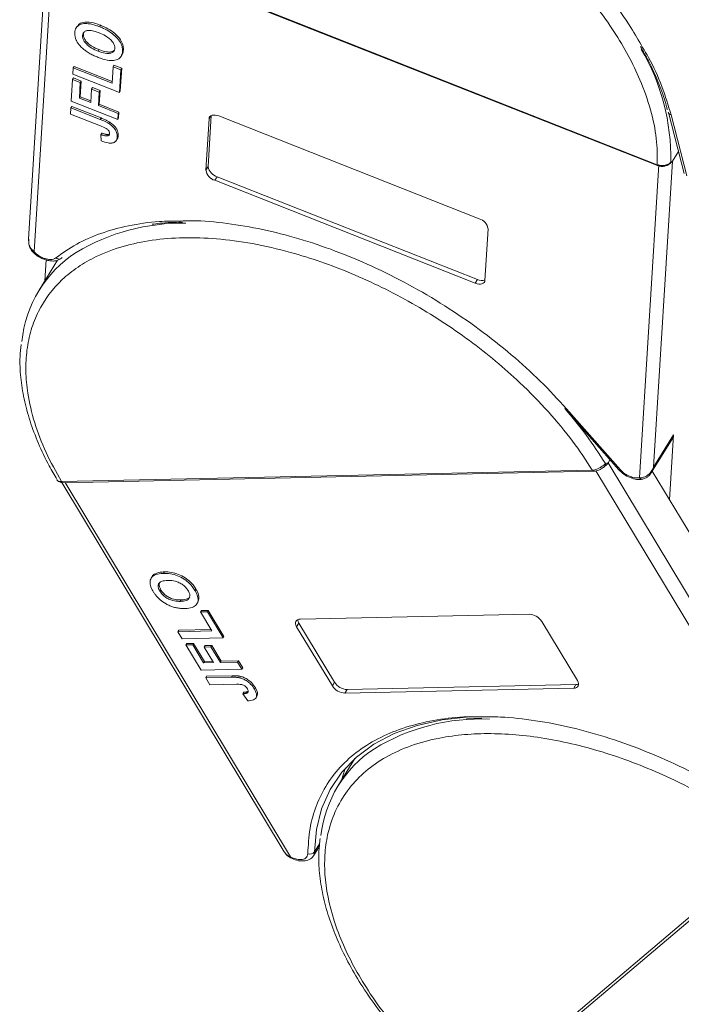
# Model space of a CAD drawing. Header units: millimetres. Extents: x 1995 to 3465, y 709 to 1742.
# Tile 23 of 45: x 2856 to 2901, y 1537 to 1603. Entities that reach past the tile are written whole.
import ezdxf

# ---------------------------------------------------------------- set-up
doc = ezdxf.new("R2010")
doc.units = ezdxf.units.MM

msp = doc.modelspace()

# ---------------------------------------------------------------- linework, layer by layer
at = {"color": 7, "linetype": 'Continuous', "lineweight": 15}
for p, q in [((2857.975, 1610.01), (2856.654, 1588.507)), ((2857.032, 1587.636), (2858.386, 1609.688)), ((2858.298, 1609.774), (2899.371, 1593.559)), ((2858.313, 1609.717), (2899.386, 1593.502)), ((2859.957, 1602.976), (2859.897, 1602.879)), ((2860.38, 1602.432), (2860.414, 1602.566)), ((2861.542, 1603.033), (2861.482, 1602.936)), ((2860.32, 1602.335), (2860.38, 1602.432)), ((2861.434, 1601.382), (2861.374, 1601.285)), ((2863.094, 1601.361), (2863.034, 1601.264)), ((2862.93, 1600.919), (2862.99, 1601.016)), ((2859.688, 1600.143), (2859.662, 1599.722)), ((2859.688, 1600.143), (2859.748, 1600.24)), ((2862.321, 1599.103), (2859.688, 1600.143)), ((2859.748, 1600.24), (2862.328, 1599.221)), ((2862.39, 1600.224), (2862.321, 1599.103)), ((2862.39, 1600.224), (2862.45, 1600.321)), ((2862.916, 1600.016), (2862.39, 1600.224)), ((2862.45, 1600.321), (2862.976, 1600.113)), ((2862.822, 1598.475), (2862.916, 1600.016)), ((2862.976, 1600.113), (2862.882, 1598.572)), ((2862.916, 1600.016), (2862.976, 1600.113)), ((2859.64, 1599.358), (2859.548, 1597.873)), ((2859.64, 1599.358), (2859.7, 1599.456)), ((2860.166, 1599.15), (2859.64, 1599.358)), ((2859.662, 1599.722), (2862.822, 1598.475)), ((2859.7, 1599.456), (2860.226, 1599.248)), ((2860.101, 1598.086), (2860.166, 1599.15)), ((2860.226, 1599.248), (2860.161, 1598.183)), ((2860.166, 1599.15), (2860.226, 1599.248)), ((2860.927, 1598.706), (2860.87, 1597.782)), ((2860.927, 1598.706), (2860.987, 1598.804)), ((2861.454, 1598.498), (2860.927, 1598.706)), ((2860.987, 1598.804), (2861.514, 1598.596)), ((2861.397, 1597.574), (2861.454, 1598.498)), ((2861.454, 1598.498), (2861.514, 1598.596)), ((2861.514, 1598.596), (2861.457, 1597.671)), ((2862.882, 1598.572), (2862.822, 1598.475)), ((2859.548, 1597.873), (2862.708, 1596.626)), ((2860.101, 1598.086), (2860.161, 1598.183)), ((2860.87, 1597.782), (2860.101, 1598.086)), ((2860.161, 1598.183), (2860.878, 1597.9)), ((2859.521, 1597.425), (2859.495, 1597.005)), ((2859.521, 1597.425), (2859.581, 1597.522)), ((2861.513, 1596.638), (2859.521, 1597.425)), ((2859.581, 1597.522), (2861.573, 1596.736)), ((2861.397, 1597.574), (2861.457, 1597.671)), ((2862.734, 1597.046), (2861.397, 1597.574)), ((2861.457, 1597.671), (2862.794, 1597.143)), ((2862.734, 1597.046), (2862.794, 1597.143)), ((2862.794, 1597.143), (2862.768, 1596.723)), ((2900.118, 1597.111), (2900.12, 1597.103)), ((2900.12, 1597.103), (2901.197, 1592.964)), ((2859.495, 1597.005), (2861.54, 1596.197)), ((2861.573, 1596.736), (2861.513, 1596.638)), ((2862.17, 1596.451), (2862.11, 1596.354)), ((2862.708, 1596.626), (2862.734, 1597.046)), ((2862.768, 1596.723), (2862.708, 1596.626)), ((2868.7, 1593.187), (2868.914, 1596.684)), ((2869.063, 1596.899), (2868.85, 1593.431)), ((2869.04, 1596.887), (2868.914, 1596.684)), ((2869.573, 1596.872), (2887.267, 1589.887)), ((2900.308, 1596.948), (2901.385, 1592.809)), ((2861.627, 1595.71), (2861.567, 1595.613)), ((2861.567, 1595.613), (2861.582, 1595.176)), ((2862.024, 1595.612), (2861.964, 1595.514)), ((2862.608, 1595.199), (2862.668, 1595.296)), ((2862.736, 1595.533), (2862.676, 1595.436)), ((2900.4, 1593.813), (2900.805, 1594.47)), ((2899.122, 1573.012), (2900.4, 1593.813)), ((2900.301, 1593.745), (2900.4, 1593.813)), ((2868.85, 1593.431), (2868.7, 1593.187)), ((2899.468, 1593.576), (2898.16, 1572.286)), ((2899.371, 1593.559), (2899.373, 1593.559)), ((2899.386, 1593.502), (2899.388, 1593.501)), ((2900.249, 1593.655), (2900.249, 1593.655)), ((2900.25, 1593.655), (2900.261, 1593.663)), ((2869.455, 1592.744), (2869.305, 1592.501)), ((2886.999, 1585.515), (2869.305, 1592.501)), ((2869.455, 1592.744), (2887.149, 1585.759)), ((2887.872, 1589.2), (2887.657, 1585.703)), ((2858.612, 1587.065), (2857.36, 1585.034)), ((2857.836, 1587.093), (2857.749, 1585.664)), ((2887.149, 1585.759), (2886.999, 1585.515)), ((2893.09, 1576.987), (2896.747, 1572.837)), ((2893.202, 1576.975), (2896.859, 1572.826)), ((2900.472, 1575.201), (2899.122, 1573.012)), ((2900.201, 1570.795), (2900.472, 1575.201)), ((2898.977, 1572.659), (2900.399, 1574.966)), ((2895.846, 1573.247), (2896.022, 1573.299)), ((2896.022, 1573.299), (2896.153, 1573.511)), ((2910.451, 1549.356), (2896.022, 1573.299)), ((2899.122, 1573.012), (2898.938, 1572.628)), ((2858.877, 1572.029), (2894.955, 1572.807)), ((2858.987, 1571.955), (2895.066, 1572.732)), ((2894.955, 1572.807), (2894.957, 1572.807)), ((2895.198, 1572.751), (2909.935, 1548.295)), ((2899.028, 1572.741), (2903.258, 1565.722)), ((2858.875, 1572.029), (2858.877, 1572.029)), ((2858.899, 1571.963), (2874.018, 1546.874)), ((2874.456, 1546.519), (2859.127, 1571.958)), ((2898.367, 1572.185), (2898.385, 1572.188)), ((2865.879, 1565.89), (2865.819, 1565.793)), ((2865.041, 1565.566), (2864.981, 1565.469)), ((2865.572, 1564.582), (2865.632, 1564.679)), ((2868.016, 1564.731), (2867.956, 1564.634)), ((2867.02, 1563.987), (2866.96, 1563.89)), ((2868.091, 1563.726), (2868.151, 1563.823)), ((2868.334, 1563.168), (2868.394, 1563.266)), ((2868.797, 1563.178), (2868.334, 1563.168)), ((2868.334, 1563.168), (2869.112, 1561.878)), ((2868.394, 1563.266), (2868.857, 1563.276)), ((2868.797, 1563.178), (2868.857, 1563.276)), ((2869.866, 1561.404), (2868.797, 1563.178)), ((2868.857, 1563.276), (2869.926, 1561.502)), ((2875.117, 1562.685), (2890.659, 1563.02)), ((2875.015, 1562.413), (2874.865, 1562.17)), ((2875.015, 1562.413), (2877.44, 1558.388)), ((2891.517, 1562.529), (2893.943, 1558.504)), ((2866.799, 1561.828), (2866.859, 1561.926)), ((2869.112, 1561.878), (2866.799, 1561.828)), ((2866.799, 1561.828), (2867.09, 1561.344)), ((2866.859, 1561.926), (2869.055, 1561.973)), ((2877.29, 1558.145), (2874.865, 1562.17)), ((2867.09, 1561.344), (2869.866, 1561.404)), ((2867.343, 1560.925), (2867.403, 1561.022)), ((2867.403, 1561.022), (2867.866, 1561.032)), ((2867.806, 1560.935), (2867.866, 1561.032)), ((2867.866, 1561.032), (2868.604, 1559.807)), ((2869.926, 1561.502), (2869.866, 1561.404)), ((2867.806, 1560.935), (2867.343, 1560.925)), ((2867.343, 1560.925), (2868.373, 1559.216)), ((2868.544, 1559.71), (2867.806, 1560.935)), ((2868.579, 1560.788), (2868.639, 1560.886)), ((2869.041, 1560.798), (2868.579, 1560.788)), ((2868.579, 1560.788), (2869.22, 1559.724)), ((2868.639, 1560.886), (2869.101, 1560.896)), ((2869.041, 1560.798), (2869.101, 1560.896)), ((2869.683, 1559.734), (2869.041, 1560.798)), ((2869.101, 1560.896), (2869.743, 1559.831)), ((2868.544, 1559.71), (2868.604, 1559.807)), ((2869.22, 1559.724), (2868.544, 1559.71)), ((2868.604, 1559.807), (2869.163, 1559.819)), ((2869.683, 1559.734), (2869.743, 1559.831)), ((2870.857, 1559.759), (2869.683, 1559.734)), ((2869.743, 1559.831), (2870.917, 1559.857)), ((2870.857, 1559.759), (2870.917, 1559.857)), ((2871.149, 1559.276), (2870.857, 1559.759)), ((2870.917, 1559.857), (2871.209, 1559.373)), ((2868.373, 1559.216), (2871.149, 1559.276)), ((2871.209, 1559.373), (2871.149, 1559.276)), ((2868.684, 1558.7), (2868.744, 1558.797)), ((2870.434, 1558.737), (2868.684, 1558.7)), ((2868.684, 1558.7), (2868.976, 1558.216)), ((2868.744, 1558.797), (2870.494, 1558.835)), ((2870.494, 1558.835), (2870.434, 1558.737)), ((2871.054, 1558.791), (2870.994, 1558.694)), ((2877.44, 1558.388), (2877.29, 1558.145)), ((2868.976, 1558.216), (2870.772, 1558.255)), ((2871.275, 1557.708), (2871.215, 1557.611)), ((2871.562, 1557.751), (2871.52, 1557.684)), ((2872.059, 1558.022), (2871.999, 1557.925)), ((2893.691, 1557.988), (2878.149, 1557.654)), ((2878.299, 1557.897), (2878.149, 1557.654)), ((2878.299, 1557.897), (2893.841, 1558.232)), ((2893.841, 1558.232), (2893.691, 1557.988)), ((2871.215, 1557.611), (2871.542, 1557.128)), ((2872.103, 1557.333), (2872.163, 1557.43)), ((2886.397, 1555.909), (2887.448, 1555.955)), ((2878.814, 1553.206), (2877.662, 1551.337)), ((2876.014, 1546.602), (2876.411, 1547.247)), ((2876.428, 1547.424), (2876.087, 1546.871)), ((2886.769, 1529.92), (2907.496, 1547.467)), ((2887.032, 1529.904), (2907.76, 1547.45)), ((2876.014, 1546.602), (2875.99, 1546.567))]:
    msp.add_line(p, q, dxfattribs=at)
at = {"color": 7, "linetype": 'Continuous', "lineweight": 15, "flags": 128}
for points in [[(2868.914, 1596.684), (2868.932, 1596.765), (2868.973, 1596.833), (2869.036, 1596.885), (2869.119, 1596.92), (2869.218, 1596.937), (2869.329, 1596.934), (2869.449, 1596.912), (2869.573, 1596.872)], [(2899.371, 1593.559), (2899.371, 1593.533), (2899.376, 1593.514), (2899.384, 1593.503), (2899.386, 1593.502)], [(2899.373, 1593.559), (2899.373, 1593.532), (2899.377, 1593.513), (2899.385, 1593.502), (2899.388, 1593.501)], [(2856.924, 1587.643), (2856.934, 1587.632), (2856.959, 1587.624), (2856.992, 1587.625), (2857.032, 1587.636)], [(2887.657, 1585.703), (2887.64, 1585.623), (2887.599, 1585.555), (2887.536, 1585.502), (2887.453, 1585.467), (2887.354, 1585.451), (2887.242, 1585.453), (2887.122, 1585.475), (2886.999, 1585.515)], [(2900.399, 1574.966), (2900.402, 1574.969), (2900.472, 1575.201)], [(2874.865, 1562.17), (2874.816, 1562.268), (2874.791, 1562.363), (2874.79, 1562.452), (2874.813, 1562.529), (2874.859, 1562.594), (2874.927, 1562.642), (2875.014, 1562.673), (2875.117, 1562.685)], [(2893.943, 1558.504), (2893.991, 1558.405), (2894.017, 1558.31), (2894.018, 1558.222), (2893.995, 1558.144), (2893.948, 1558.08), (2893.88, 1558.031), (2893.794, 1558), (2893.691, 1557.988)], [(2893.841, 1558.232), (2893.944, 1558.244), (2894.02, 1558.27)], [(2876.087, 1546.871), (2876.212, 1548.386), (2876.564, 1549.801), (2877.137, 1551.101), (2877.927, 1552.273), (2878.924, 1553.304), (2880.119, 1554.184), (2881.498, 1554.902), (2883.047, 1555.452), (2884.75, 1555.828), (2886.385, 1556.012)], [(2878.191, 1552.583), (2878.147, 1552.467), (2877.914, 1551.746)], [(2874.444, 1546.453), (2874.441, 1546.454), (2874.44, 1546.464), (2874.445, 1546.487), (2874.456, 1546.519)], [(2876.087, 1546.871), (2876.054, 1546.684), (2876.014, 1546.602)]]:
    msp.add_lwpolyline(points, dxfattribs=at)
at = {"color": 7, "linetype": 'Continuous', "lineweight": 15}
for centre, radius, start, end in [((2885.332, 1593.908), 14.969, 359.37689, 30.13868), ((2900.341, 1597.181), 0.235, 199.24496, 261.92437), ((2869.549, 1593.326), 0.86, 189.24791, 253.53031), ((2869.699, 1593.569), 0.86, 189.24791, 253.53031), ((2900.114, 1593.792), 0.192, 290.55414, 345.97942), ((2887.023, 1589.062), 0.86, 9.24791, 73.53031), ((2867.084, 1575.556), 14.033, 88.98537, 120.84016), ((2864.344, 1580.728), 8.193, 122.92932, 174.30627), ((2858.714, 1587.465), 0.315, 228.16671, 288.43227), ((2858.731, 1587.376), 0.226, 291.44559, 328.55309), ((2887.436, 1586.342), 0.65, 243.76594, 290.06031), ((2893.155, 1577.069), 0.105, 231.34071, 296.64723), ((2871.618, 1558.278), 28.479, 31.70894, 41.03851), ((2895.621, 1573.195), 0.231, 326.44344, 13.09206), ((2895.072, 1572.86), 0.128, 204.49234, 267.29458), ((2895.073, 1572.86), 0.128, 204.43076, 267.41526), ((2896.812, 1572.919), 0.105, 231.34071, 296.64723), ((2858.994, 1572.086), 0.131, 205.40302, 266.32747), ((2858.995, 1572.086), 0.131, 205.35552, 266.4314), ((2898.354, 1572.42), 0.235, 214.51493, 273.11516), ((2890.616, 1561.948), 1.072, 32.76333, 87.67246), ((2875.412, 1562.674), 0.475, 183.25294, 213.31209), ((2878.342, 1558.968), 1.072, 212.76333, 267.67246), ((2878.192, 1558.725), 1.072, 212.76333, 267.67246), ((2887.393, 1541.924), 13.979, 87.67951, 121.2311), ((2884.636, 1547.038), 8.182, 123.28824, 173.46201), ((2875.771, 1547.112), 0.397, 247.74734, 322.66049)]:
    msp.add_arc(centre, radius, start, end, dxfattribs=at)
for points, knots in [([(2870.146, 1618.977), (2870.464, 1618.967), (2871.533, 1618.931), (2873.488, 1618.63), (2875.975, 1618.078), (2878.534, 1617.281), (2881.098, 1616.272), (2883.606, 1615.074), (2886.027, 1613.711), (2888.335, 1612.202), (2890.522, 1610.556), (2892.573, 1608.78), (2894.465, 1606.891), (2896.153, 1604.911), (2897.475, 1603.113), (2898.114, 1601.984), (2898.367, 1601.537)], [0, 0, 0, 0, 0.031812, 0.107023, 0.184031, 0.261571, 0.339111, 0.416118, 0.491322, 0.566536, 0.64174, 0.716954, 0.793961, 0.871501, 0.949041, 1, 1, 1, 1]), ([(2858.298, 1609.774), (2858.372, 1610.333), (2858.521, 1611.468), (2859.142, 1613.009), (2860.002, 1614.301), (2861.04, 1615.339), (2862.177, 1616.155), (2863.492, 1616.828), (2865.471, 1617.514), (2867.735, 1617.869), (2870.196, 1617.883), (2872.29, 1617.714), (2874.632, 1617.315), (2877.179, 1616.642), (2879.7, 1615.755), (2882.209, 1614.656), (2884.715, 1613.334), (2886.994, 1611.909), (2889.01, 1610.456), (2890.762, 1609.026), (2892.405, 1607.509), (2894.418, 1605.39), (2896.111, 1603.184), (2897.427, 1600.974), (2898.292, 1599.184), (2898.956, 1597.291), (2899.363, 1595.344), (2899.368, 1594.148), (2899.371, 1593.559)], [0, 0, 0, 0, 0.038862, 0.078912, 0.1200677, 0.1522272, 0.1843815, 0.2172151, 0.2500433, 0.3156185, 0.347778, 0.3799323, 0.4210926, 0.4611415, 0.5, 0.5388632, 0.578912, 0.6200677, 0.6522272, 0.6843815, 0.7172151, 0.7500433, 0.8156185, 0.847778, 0.8799323, 0.9210926, 0.9611404, 1, 1, 1, 1]), ([(2859.793, 1602.537), (2859.8, 1602.595), (2859.819, 1602.768), (2859.96, 1603.005), (2860.284, 1603.154), (2860.743, 1603.164), (2861.158, 1603.059), (2861.419, 1602.96), (2861.482, 1602.936)], [0, 0, 0, 0, 0.101398, 0.306996, 0.506144, 0.685262, 0.924557, 1, 1, 1, 1]), ([(2859.978, 1602.963), (2859.999, 1603.006), (2860.067, 1603.143), (2860.35, 1603.248), (2860.801, 1603.263), (2861.218, 1603.156), (2861.479, 1603.057), (2861.542, 1603.033)], [0, 0, 0, 0, 0.112535, 0.367566, 0.596945, 0.903387, 1, 1, 1, 1]), ([(2859.889, 1602.028), (2859.875, 1602.061), (2859.847, 1602.128), (2859.821, 1602.22), (2859.804, 1602.306), (2859.794, 1602.385), (2859.79, 1602.462), (2859.792, 1602.512), (2859.793, 1602.537)], [0, 0, 0, 0, 0.185429, 0.37219, 0.527708, 0.683877, 0.841678, 1, 1, 1, 1]), ([(2861.441, 1602.521), (2861.357, 1602.553), (2861.145, 1602.632), (2860.843, 1602.7), (2860.577, 1602.68), (2860.408, 1602.589), (2860.335, 1602.46), (2860.324, 1602.367), (2860.32, 1602.335)], [0, 0, 0, 0, 0.159697, 0.4009, 0.570524, 0.740194, 0.908408, 1, 1, 1, 1]), ([(2862.508, 1601.471), (2862.506, 1601.532), (2862.502, 1601.655), (2862.398, 1601.865), (2862.22, 1602.076), (2861.926, 1602.301), (2861.651, 1602.437), (2861.471, 1602.509), (2861.441, 1602.521)], [0, 0, 0, 0, 0.159091, 0.319451, 0.485991, 0.660682, 0.944289, 1, 1, 1, 1]), ([(2861.482, 1602.936), (2861.566, 1602.901), (2861.82, 1602.796), (2862.221, 1602.574), (2862.629, 1602.238), (2862.908, 1601.871), (2863.033, 1601.535), (2863.034, 1601.346), (2863.034, 1601.264)], [0, 0, 0, 0, 0.101888, 0.307343, 0.492963, 0.678647, 0.860791, 1, 1, 1, 1]), ([(2861.542, 1603.033), (2861.626, 1602.998), (2861.88, 1602.893), (2862.281, 1602.672), (2862.689, 1602.335), (2862.968, 1601.968), (2863.093, 1601.632), (2863.094, 1601.443), (2863.094, 1601.361)], [0, 0, 0, 0, 0.101888, 0.307343, 0.492963, 0.678647, 0.860791, 1, 1, 1, 1]), ([(2860.572, 1601.271), (2860.498, 1601.327), (2860.35, 1601.44), (2860.111, 1601.676), (2859.959, 1601.879), (2859.897, 1602.012), (2859.889, 1602.028)], [0, 0, 0, 0, 0.2508959, 0.5021661, 0.9405117, 1, 1, 1, 1]), ([(2860.32, 1602.335), (2860.322, 1602.274), (2860.325, 1602.152), (2860.422, 1601.943), (2860.594, 1601.734), (2860.881, 1601.511), (2861.156, 1601.374), (2861.338, 1601.3), (2861.374, 1601.285)], [0, 0, 0, 0, 0.159186, 0.319845, 0.483838, 0.656366, 0.932671, 1, 1, 1, 1]), ([(2861.434, 1601.382), (2861.35, 1601.417), (2861.137, 1601.506), (2860.838, 1601.677), (2860.584, 1601.905), (2860.432, 1602.125), (2860.379, 1602.304), (2860.38, 1602.399), (2860.38, 1602.432)], [0, 0, 0, 0, 0.158617, 0.400864, 0.573059, 0.745486, 0.912985, 1, 1, 1, 1]), ([(2861.369, 1600.857), (2861.327, 1600.873), (2861.243, 1600.907), (2861.112, 1600.965), (2860.978, 1601.029), (2860.84, 1601.102), (2860.704, 1601.181), (2860.616, 1601.241), (2860.572, 1601.271)], [0, 0, 0, 0, 0.15395, 0.308181, 0.478699, 0.649961, 0.824203, 1, 1, 1, 1]), ([(2863.034, 1601.264), (2863.028, 1601.207), (2863.009, 1601.034), (2862.871, 1600.793), (2862.545, 1600.643), (2862.085, 1600.634), (2861.679, 1600.738), (2861.425, 1600.835), (2861.369, 1600.857)], [0, 0, 0, 0, 0.102171, 0.30922, 0.51365, 0.692275, 0.932413, 1, 1, 1, 1]), ([(2861.374, 1601.285), (2861.458, 1601.254), (2861.692, 1601.167), (2862.023, 1601.101), (2862.297, 1601.15), (2862.454, 1601.261), (2862.499, 1601.386), (2862.507, 1601.46), (2862.508, 1601.471)], [0, 0, 0, 0, 0.159163, 0.441094, 0.61902, 0.796885, 0.968573, 1, 1, 1, 1]), ([(2862.495, 1601.378), (2862.469, 1601.346), (2862.405, 1601.268), (2862.214, 1601.212), (2861.899, 1601.224), (2861.623, 1601.309), (2861.452, 1601.375), (2861.434, 1601.382)], [0, 0, 0, 0, 0.151195, 0.364335, 0.596626, 0.957895, 1, 1, 1, 1]), ([(2863.094, 1601.361), (2863.09, 1601.303), (2863.08, 1601.175), (2863.009, 1601.08), (2862.97, 1601.028)], [0, 0, 0, 0, 0.457671, 1, 1, 1, 1]), ([(2898.231, 1601.604), (2898.418, 1601.273), (2898.868, 1600.475), (2899.422, 1599.221), (2899.845, 1598.114), (2900.004, 1597.485), (2900.05, 1597.302)], [0, 0, 0, 0, 0.22764, 0.547061, 0.868163, 1, 1, 1, 1]), ([(2898.367, 1601.537), (2898.505, 1601.308), (2899.04, 1600.419), (2899.723, 1598.872), (2900.113, 1597.59), (2900.308, 1596.948)], [0, 0, 0, 0, 0.147614, 0.573793, 1, 1, 1, 1]), ([(2861.513, 1596.638), (2861.555, 1596.622), (2861.639, 1596.588), (2861.752, 1596.539), (2861.852, 1596.493), (2861.939, 1596.45), (2862.026, 1596.405), (2862.082, 1596.371), (2862.11, 1596.354)], [0, 0, 0, 0, 0.20827, 0.416707, 0.561481, 0.706573, 0.852825, 1, 1, 1, 1]), ([(2861.573, 1596.736), (2861.615, 1596.719), (2861.699, 1596.685), (2861.812, 1596.636), (2861.912, 1596.591), (2861.999, 1596.547), (2862.086, 1596.503), (2862.142, 1596.468), (2862.17, 1596.451)], [0, 0, 0, 0, 0.20827, 0.416707, 0.561481, 0.706573, 0.852825, 1, 1, 1, 1]), ([(2862.17, 1596.451), (2862.247, 1596.396), (2862.402, 1596.287), (2862.585, 1596.079), (2862.73, 1595.813), (2862.734, 1595.639), (2862.736, 1595.533)], [0, 0, 0, 0, 0.20646, 0.413515, 0.645211, 1, 1, 1, 1]), ([(2862.151, 1595.671), (2862.151, 1595.71), (2862.15, 1595.773), (2862.103, 1595.87), (2862.031, 1595.951), (2861.841, 1596.076), (2861.671, 1596.144), (2861.54, 1596.197)], [0, 0, 0, 0, 0.1893295, 0.3022223, 0.4156123, 0.5487324, 1, 1, 1, 1]), ([(2862.11, 1596.354), (2862.188, 1596.299), (2862.342, 1596.19), (2862.525, 1595.981), (2862.67, 1595.716), (2862.674, 1595.541), (2862.676, 1595.436)], [0, 0, 0, 0, 0.20646, 0.413515, 0.645211, 1, 1, 1, 1]), ([(2861.567, 1595.613), (2861.588, 1595.605), (2861.63, 1595.59), (2861.695, 1595.568), (2861.762, 1595.548), (2861.83, 1595.531), (2861.899, 1595.517), (2861.942, 1595.515), (2861.964, 1595.514)], [0, 0, 0, 0, 0.1559964, 0.3121249, 0.4808949, 0.6502119, 0.8232477, 1, 1, 1, 1]), ([(2862.676, 1595.436), (2862.669, 1595.379), (2862.653, 1595.249), (2862.539, 1595.092), (2862.323, 1595.016), (2861.996, 1595.031), (2861.745, 1595.119), (2861.582, 1595.176)], [0, 0, 0, 0, 0.155292, 0.353145, 0.543243, 0.704067, 1, 1, 1, 1]), ([(2861.627, 1595.71), (2861.648, 1595.702), (2861.69, 1595.687), (2861.755, 1595.666), (2861.822, 1595.646), (2861.89, 1595.628), (2861.959, 1595.614), (2862.002, 1595.612), (2862.024, 1595.612)], [0, 0, 0, 0, 0.155996, 0.312125, 0.480895, 0.650212, 0.823248, 1, 1, 1, 1]), ([(2861.964, 1595.514), (2861.999, 1595.518), (2862.067, 1595.526), (2862.128, 1595.577), (2862.148, 1595.63), (2862.151, 1595.663), (2862.151, 1595.671)], [0, 0, 0, 0, 0.330398, 0.624767, 0.917361, 1, 1, 1, 1]), ([(2862.024, 1595.612), (2862.061, 1595.614), (2862.113, 1595.618), (2862.141, 1595.644), (2862.149, 1595.652)], [0, 0, 0, 0, 0.719442, 1, 1, 1, 1]), ([(2862.736, 1595.533), (2862.733, 1595.474), (2862.727, 1595.385), (2862.674, 1595.324), (2862.656, 1595.304)], [0, 0, 0, 0, 0.672303, 1, 1, 1, 1]), ([(2899.373, 1593.559), (2899.432, 1593.54), (2899.54, 1593.505), (2899.726, 1593.494), (2899.893, 1593.515), (2900.041, 1593.563), (2900.154, 1593.62), (2900.243, 1593.684), (2900.282, 1593.726), (2900.301, 1593.745)], [0, 0, 0, 0, 0.171846, 0.312445, 0.499101, 0.629839, 0.757504, 0.889024, 1, 1, 1, 1]), ([(2899.388, 1593.501), (2899.47, 1593.477), (2899.632, 1593.431), (2899.88, 1593.457), (2900.092, 1593.533), (2900.192, 1593.61), (2900.241, 1593.647)], [0, 0, 0, 0, 0.266668, 0.523609, 0.769492, 1, 1, 1, 1]), ([(2866.956, 1589.733), (2867.231, 1589.743), (2868.245, 1589.779), (2870.119, 1589.596), (2872.535, 1589.197), (2875.002, 1588.566), (2877.493, 1587.73), (2880, 1586.684), (2882.495, 1585.437), (2884.941, 1583.997), (2887.281, 1582.398), (2889.454, 1580.677), (2891.458, 1578.87), (2892.621, 1577.607), (2893.202, 1576.975)], [0, 0, 0, 0, 0.033001, 0.121931, 0.208778, 0.295637, 0.382485, 0.469343, 0.558274, 0.647819, 0.737364, 0.826294, 0.913144, 1, 1, 1, 1]), ([(2858.504, 1587.23), (2858.959, 1587.555), (2859.87, 1588.204), (2861.539, 1588.929), (2863.422, 1589.444), (2865.24, 1589.724), (2866.477, 1589.73), (2866.956, 1589.733)], [0, 0, 0, 0, 0.21249, 0.424995, 0.642574, 0.861658, 1, 1, 1, 1]), ([(2865.037, 1589.512), (2865.212, 1589.538), (2865.864, 1589.632), (2866.576, 1589.643), (2867.098, 1589.65)], [0, 0, 0, 0, 0.267089, 1, 1, 1, 1]), ([(2858.877, 1572.029), (2858.512, 1572.691), (2857.772, 1574.034), (2857.014, 1576.05), (2856.578, 1577.898), (2856.433, 1579.544), (2856.508, 1580.986), (2856.794, 1582.348), (2857.461, 1584.034), (2858.539, 1585.478), (2859.981, 1586.631), (2861.34, 1587.41), (2863.014, 1588.044), (2865.008, 1588.465), (2867.144, 1588.634), (2869.427, 1588.561), (2871.871, 1588.235), (2874.256, 1587.688), (2876.507, 1586.988), (2878.585, 1586.192), (2880.662, 1585.248), (2883.396, 1583.8), (2886.006, 1582.106), (2888.396, 1580.233), (2890.213, 1578.623), (2891.987, 1576.804), (2893.648, 1574.806), (2894.524, 1573.467), (2894.955, 1572.807)], [0, 0, 0, 0, 0.038862, 0.078912, 0.120068, 0.152227, 0.184382, 0.217215, 0.250043, 0.315618, 0.347778, 0.379932, 0.421093, 0.461142, 0.5, 0.538863, 0.578912, 0.620068, 0.652227, 0.684382, 0.717215, 0.750043, 0.815618, 0.847778, 0.879932, 0.921093, 0.96114, 1, 1, 1, 1]), ([(2856.654, 1588.506), (2856.655, 1588.389), (2856.656, 1588.199), (2856.741, 1587.89), (2856.856, 1587.736), (2856.924, 1587.643)], [0, 0, 0, 0, 0.389203, 0.633943, 1, 1, 1, 1]), ([(2856.657, 1588.507), (2856.658, 1588.402), (2856.659, 1588.177), (2856.787, 1587.859), (2856.954, 1587.707), (2857.032, 1587.636)], [0, 0, 0, 0, 0.3189519, 0.6796238, 1, 1, 1, 1]), ([(2856.94, 1587.628), (2857, 1587.571), (2857.127, 1587.449), (2857.363, 1587.291), (2857.626, 1587.158), (2857.899, 1587.064), (2858.169, 1587.015), (2858.42, 1587.015), (2858.645, 1587.061), (2858.757, 1587.131), (2858.813, 1587.166)], [0, 0, 0, 0, 0.1132564, 0.2372412, 0.3621972, 0.4880818, 0.6148509, 0.7424587, 0.8708579, 1, 1, 1, 1]), ([(2858.504, 1587.23), (2858.455, 1587.2), (2858.356, 1587.139), (2858.145, 1587.112), (2857.905, 1587.133), (2857.736, 1587.191), (2857.653, 1587.219)], [0, 0, 0, 0, 0.2455128, 0.5, 0.7544872, 1, 1, 1, 1]), ([(2856.148, 1581.347), (2856.116, 1581.075), (2856.032, 1580.352), (2856.097, 1579.112), (2856.32, 1577.648), (2856.722, 1576.148), (2857.297, 1574.628), (2857.918, 1573.292), (2858.408, 1572.469), (2858.595, 1572.155)], [0, 0, 0, 0, 0.097366, 0.258223, 0.419225, 0.580165, 0.740878, 0.901225, 1, 1, 1, 1]), ([(2894.957, 1572.807), (2895.009, 1572.812), (2895.104, 1572.82), (2895.271, 1572.873), (2895.424, 1572.945), (2895.564, 1573.03), (2895.677, 1573.11), (2895.771, 1573.187), (2895.823, 1573.228), (2895.846, 1573.247)], [0, 0, 0, 0, 0.171846, 0.312445, 0.499101, 0.629839, 0.757504, 0.889024, 1, 1, 1, 1]), ([(2895.814, 1573.067), (2895.752, 1573.017), (2895.687, 1572.965), (2895.613, 1572.933), (2895.61, 1572.932)], [0, 0, 0, 0, 0.955717, 1, 1, 1, 1]), ([(2898.16, 1572.286), (2898.253, 1572.29), (2898.449, 1572.299), (2898.737, 1572.461), (2898.979, 1572.704), (2899.074, 1572.909), (2899.122, 1573.012)], [0, 0, 0, 0, 0.2343588, 0.4982155, 0.7484812, 1, 1, 1, 1]), ([(2895.067, 1572.732), (2895.124, 1572.738), (2895.236, 1572.748), (2895.455, 1572.829), (2895.595, 1572.918), (2895.685, 1572.975)], [0, 0, 0, 0, 0.270233, 0.530571, 1, 1, 1, 1]), ([(2896.743, 1572.843), (2896.854, 1572.734), (2897.076, 1572.517), (2897.52, 1572.281), (2897.98, 1572.148), (2898.238, 1572.172), (2898.367, 1572.185)], [0, 0, 0, 0, 0.247376, 0.496545, 0.747442, 1, 1, 1, 1]), ([(2898.384, 1572.188), (2898.462, 1572.213), (2898.603, 1572.26), (2898.811, 1572.425), (2898.913, 1572.568), (2898.976, 1572.656)], [0, 0, 0, 0, 0.320002, 0.583315, 1, 1, 1, 1]), ([(2858.577, 1572.154), (2858.598, 1572.125), (2858.64, 1572.068), (2858.739, 1572.003), (2858.856, 1571.961), (2858.943, 1571.957), (2858.985, 1571.955)], [0, 0, 0, 0, 0.253684, 0.507909, 0.757896, 1, 1, 1, 1]), ([(2858.586, 1572.149), (2858.604, 1572.125), (2858.639, 1572.079), (2858.74, 1572.037), (2858.827, 1572.032), (2858.875, 1572.029)], [0, 0, 0, 0, 0.32863, 0.630736, 1, 1, 1, 1]), ([(2865.113, 1564.565), (2865.075, 1564.633), (2864.96, 1564.836), (2864.87, 1565.168), (2864.953, 1565.485), (2865.216, 1565.708), (2865.538, 1565.782), (2865.765, 1565.791), (2865.819, 1565.793)], [0, 0, 0, 0, 0.101398, 0.306996, 0.506144, 0.685262, 0.924557, 1, 1, 1, 1]), ([(2865.043, 1565.565), (2865.044, 1565.568), (2865.069, 1565.666), (2865.293, 1565.797), (2865.596, 1565.88), (2865.825, 1565.888), (2865.879, 1565.89)], [0, 0, 0, 0, 0.011458, 0.369995, 0.848987, 1, 1, 1, 1]), ([(2865.819, 1565.793), (2865.894, 1565.793), (2866.121, 1565.793), (2866.519, 1565.729), (2867.005, 1565.54), (2867.438, 1565.257), (2867.757, 1564.937), (2867.896, 1564.726), (2867.956, 1564.634)], [0, 0, 0, 0, 0.101888, 0.307343, 0.492963, 0.678647, 0.860791, 1, 1, 1, 1]), ([(2865.879, 1565.89), (2865.954, 1565.89), (2866.181, 1565.89), (2866.579, 1565.826), (2867.065, 1565.637), (2867.498, 1565.354), (2867.817, 1565.035), (2867.956, 1564.823), (2868.016, 1564.731)], [0, 0, 0, 0, 0.101888, 0.307343, 0.492963, 0.678647, 0.860791, 1, 1, 1, 1]), ([(2866.097, 1565.309), (2866.025, 1565.305), (2865.842, 1565.296), (2865.614, 1565.233), (2865.472, 1565.088), (2865.438, 1564.908), (2865.489, 1564.729), (2865.551, 1564.62), (2865.572, 1564.582)], [0, 0, 0, 0, 0.159697, 0.4009, 0.570524, 0.740194, 0.908408, 1, 1, 1, 1]), ([(2865.632, 1564.679), (2865.597, 1564.746), (2865.525, 1564.882), (2865.497, 1565.066), (2865.545, 1565.153), (2865.566, 1565.191)], [0, 0, 0, 0, 0.355125, 0.713214, 1, 1, 1, 1]), ([(2867.494, 1564.623), (2867.448, 1564.691), (2867.356, 1564.826), (2867.141, 1565.015), (2866.883, 1565.169), (2866.544, 1565.286), (2866.283, 1565.311), (2866.124, 1565.309), (2866.097, 1565.309)], [0, 0, 0, 0, 0.159091, 0.319451, 0.485991, 0.660682, 0.944289, 1, 1, 1, 1]), ([(2865.542, 1564.038), (2865.509, 1564.069), (2865.444, 1564.131), (2865.361, 1564.223), (2865.288, 1564.311), (2865.225, 1564.395), (2865.166, 1564.48), (2865.131, 1564.537), (2865.113, 1564.565)], [0, 0, 0, 0, 0.185429, 0.37219, 0.527708, 0.683877, 0.841678, 1, 1, 1, 1]), ([(2865.572, 1564.582), (2865.618, 1564.514), (2865.708, 1564.378), (2865.918, 1564.189), (2866.173, 1564.034), (2866.504, 1563.916), (2866.767, 1563.889), (2866.929, 1563.89), (2866.96, 1563.89)], [0, 0, 0, 0, 0.1591863, 0.3198446, 0.4838385, 0.6563662, 0.9326705, 1, 1, 1, 1]), ([(2867.02, 1563.987), (2866.945, 1563.988), (2866.755, 1563.989), (2866.454, 1564.042), (2866.137, 1564.181), (2865.887, 1564.358), (2865.725, 1564.534), (2865.656, 1564.642), (2865.632, 1564.679)], [0, 0, 0, 0, 0.158617, 0.400864, 0.573059, 0.745486, 0.912985, 1, 1, 1, 1]), ([(2866.96, 1563.89), (2867.033, 1563.894), (2867.234, 1563.904), (2867.478, 1563.984), (2867.604, 1564.164), (2867.615, 1564.362), (2867.551, 1564.524), (2867.501, 1564.61), (2867.494, 1564.623)], [0, 0, 0, 0, 0.159163, 0.441094, 0.61902, 0.796885, 0.968573, 1, 1, 1, 1]), ([(2867.956, 1564.634), (2867.994, 1564.567), (2868.109, 1564.363), (2868.203, 1564.029), (2868.12, 1563.71), (2867.855, 1563.488), (2867.539, 1563.417), (2867.319, 1563.409), (2867.27, 1563.407)], [0, 0, 0, 0, 0.102171, 0.30922, 0.51365, 0.692275, 0.932413, 1, 1, 1, 1]), ([(2868.016, 1564.731), (2868.053, 1564.664), (2868.168, 1564.461), (2868.271, 1564.125), (2868.188, 1563.923), (2868.148, 1563.825)], [0, 0, 0, 0, 0.201609, 0.610172, 1, 1, 1, 1]), ([(2866.497, 1563.504), (2866.412, 1563.533), (2866.243, 1563.59), (2865.93, 1563.745), (2865.692, 1563.903), (2865.558, 1564.023), (2865.542, 1564.038)], [0, 0, 0, 0, 0.250896, 0.502166, 0.940512, 1, 1, 1, 1]), ([(2867.61, 1564.206), (2867.605, 1564.194), (2867.578, 1564.122), (2867.401, 1564.03), (2867.186, 1563.993), (2867.036, 1563.988), (2867.02, 1563.987)], [0, 0, 0, 0, 0.068225, 0.408723, 0.938282, 1, 1, 1, 1]), ([(2867.27, 1563.407), (2867.233, 1563.406), (2867.159, 1563.405), (2867.039, 1563.41), (2866.913, 1563.42), (2866.779, 1563.438), (2866.64, 1563.464), (2866.545, 1563.49), (2866.497, 1563.504)], [0, 0, 0, 0, 0.15395, 0.308181, 0.478699, 0.649961, 0.824203, 1, 1, 1, 1]), ([(2870.434, 1558.737), (2870.471, 1558.738), (2870.545, 1558.739), (2870.648, 1558.737), (2870.74, 1558.731), (2870.823, 1558.723), (2870.907, 1558.713), (2870.965, 1558.7), (2870.994, 1558.694)], [0, 0, 0, 0, 0.20827, 0.416707, 0.561481, 0.706573, 0.852825, 1, 1, 1, 1]), ([(2870.494, 1558.835), (2870.531, 1558.835), (2870.605, 1558.836), (2870.708, 1558.834), (2870.8, 1558.829), (2870.883, 1558.82), (2870.967, 1558.81), (2871.025, 1558.798), (2871.054, 1558.791)], [0, 0, 0, 0, 0.2082698, 0.416707, 0.5614806, 0.7065734, 0.8528245, 1, 1, 1, 1]), ([(2870.994, 1558.694), (2871.08, 1558.668), (2871.251, 1558.617), (2871.511, 1558.468), (2871.79, 1558.236), (2871.92, 1558.042), (2871.999, 1557.925)], [0, 0, 0, 0, 0.20646, 0.413515, 0.645211, 1, 1, 1, 1]), ([(2871.054, 1558.791), (2871.14, 1558.765), (2871.311, 1558.714), (2871.571, 1558.565), (2871.85, 1558.334), (2871.98, 1558.14), (2872.059, 1558.022)], [0, 0, 0, 0, 0.20646, 0.413515, 0.645211, 1, 1, 1, 1]), ([(2871.517, 1557.946), (2871.488, 1557.99), (2871.442, 1558.06), (2871.344, 1558.147), (2871.241, 1558.206), (2871.038, 1558.257), (2870.888, 1558.256), (2870.772, 1558.255)], [0, 0, 0, 0, 0.189329, 0.302222, 0.415612, 0.548732, 1, 1, 1, 1]), ([(2871.215, 1557.611), (2871.233, 1557.612), (2871.269, 1557.614), (2871.323, 1557.62), (2871.377, 1557.629), (2871.43, 1557.64), (2871.48, 1557.656), (2871.507, 1557.675), (2871.52, 1557.684)], [0, 0, 0, 0, 0.155996, 0.312125, 0.480895, 0.650212, 0.823248, 1, 1, 1, 1]), ([(2871.275, 1557.708), (2871.293, 1557.709), (2871.329, 1557.712), (2871.383, 1557.718), (2871.437, 1557.726), (2871.49, 1557.738), (2871.54, 1557.754), (2871.567, 1557.772), (2871.58, 1557.781)], [0, 0, 0, 0, 0.155996, 0.312125, 0.480895, 0.650212, 0.823248, 1, 1, 1, 1]), ([(2871.52, 1557.684), (2871.539, 1557.705), (2871.573, 1557.744), (2871.571, 1557.831), (2871.544, 1557.899), (2871.522, 1557.938), (2871.517, 1557.946)], [0, 0, 0, 0, 0.330398, 0.624767, 0.917361, 1, 1, 1, 1]), ([(2871.999, 1557.925), (2872.036, 1557.857), (2872.121, 1557.704), (2872.169, 1557.475), (2872.097, 1557.291), (2871.892, 1557.156), (2871.68, 1557.139), (2871.542, 1557.128)], [0, 0, 0, 0, 0.155292, 0.353145, 0.543243, 0.704067, 1, 1, 1, 1]), ([(2872.059, 1558.022), (2872.096, 1557.955), (2872.179, 1557.802), (2872.233, 1557.587), (2872.176, 1557.481), (2872.151, 1557.436)], [0, 0, 0, 0, 0.312199, 0.709964, 1, 1, 1, 1]), ([(2875.621, 1546.744), (2875.652, 1547.319), (2875.716, 1548.47), (2876.174, 1550.053), (2876.901, 1551.508), (2877.923, 1552.8), (2879.213, 1553.898), (2880.739, 1554.777), (2882.468, 1555.438), (2884.388, 1555.86), (2886.013, 1556.063), (2887.036, 1556.043), (2887.312, 1556.038)], [0, 0, 0, 0, 0.105471, 0.210948, 0.318944, 0.427687, 0.536431, 0.644427, 0.749894, 0.855375, 0.960842, 1, 1, 1, 1]), ([(2887.312, 1556.038), (2887.774, 1556.043), (2888.986, 1556.055), (2891.094, 1555.813), (2893.584, 1555.335), (2896.133, 1554.618), (2898.672, 1553.692), (2901.174, 1552.588), (2902.782, 1551.708), (2903.586, 1551.268)], [0, 0, 0, 0, 0.093314, 0.245261, 0.398259, 0.551256, 0.703204, 0.851597, 1, 1, 1, 1]), ([(2886.769, 1529.92), (2886.071, 1530.494), (2884.653, 1531.66), (2882.734, 1533.574), (2881.128, 1535.447), (2879.841, 1537.228), (2878.833, 1538.881), (2878.008, 1540.543), (2877.171, 1542.743), (2876.753, 1544.863), (2876.762, 1546.824), (2876.996, 1548.327), (2877.521, 1549.812), (2878.391, 1551.207), (2879.528, 1552.384), (2880.929, 1553.356), (2882.61, 1554.12), (2884.417, 1554.608), (2886.257, 1554.862), (2888.064, 1554.929), (2889.979, 1554.829), (2892.649, 1554.467), (2895.426, 1553.771), (2898.204, 1552.772), (2900.452, 1551.805), (2902.827, 1550.583), (2905.265, 1549.108), (2906.76, 1548.009), (2907.496, 1547.467)], [0, 0, 0, 0, 0.038862, 0.078912, 0.120068, 0.152227, 0.184382, 0.217215, 0.250043, 0.315618, 0.347778, 0.379932, 0.421093, 0.461142, 0.5, 0.538863, 0.578912, 0.620068, 0.652227, 0.684382, 0.717215, 0.750043, 0.815618, 0.847778, 0.879932, 0.921093, 0.96114, 1, 1, 1, 1]), ([(2876.461, 1547.78), (2876.424, 1547.465), (2876.333, 1546.7), (2876.397, 1545.415), (2876.621, 1543.951), (2877.024, 1542.451), (2877.594, 1540.931), (2878.325, 1539.401), (2879.208, 1537.877), (2880.232, 1536.37), (2881.386, 1534.895), (2882.65, 1533.47), (2883.997, 1532.121), (2885.325, 1530.913), (2886.231, 1530.186), (2886.643, 1529.856)], [0, 0, 0, 0, 0.057161, 0.138712, 0.220338, 0.301932, 0.383411, 0.464705, 0.545726, 0.626386, 0.706524, 0.785823, 0.8636, 0.938084, 1, 1, 1, 1]), ([(2874.019, 1546.872), (2874.071, 1546.793), (2874.183, 1546.624), (2874.354, 1546.512), (2874.444, 1546.453)], [0, 0, 0, 0, 0.468537, 1, 1, 1, 1]), ([(2874.024, 1546.879), (2874.077, 1546.799), (2874.184, 1546.636), (2874.364, 1546.559), (2874.456, 1546.519)], [0, 0, 0, 0, 0.488495, 1, 1, 1, 1]), ([(2874.444, 1546.453), (2874.588, 1546.391), (2874.882, 1546.266), (2875.34, 1546.23), (2875.747, 1546.32), (2875.912, 1546.488), (2875.994, 1546.573)], [0, 0, 0, 0, 0.24004, 0.488474, 0.742742, 1, 1, 1, 1]), ([(2875.621, 1546.744), (2875.614, 1546.688), (2875.6, 1546.574), (2875.495, 1546.446), (2875.338, 1546.359), (2875.196, 1546.346), (2875.127, 1546.339)], [0, 0, 0, 0, 0.2455128, 0.5, 0.7544872, 1, 1, 1, 1])]:
    msp.add_open_spline(points, degree=3, knots=knots, dxfattribs=at)
for points in [[(2900.4, 1593.813), (2900.372, 1593.774), (2900.315, 1593.696), (2900.226, 1593.64), (2900.182, 1593.612)], [(2857.032, 1587.636), (2857.123, 1587.55), (2857.305, 1587.38), (2857.537, 1587.273), (2857.653, 1587.219)], [(2896.022, 1573.299), (2895.995, 1573.259), (2895.939, 1573.178), (2895.856, 1573.104), (2895.814, 1573.067)], [(2896.859, 1572.826), (2896.954, 1572.732), (2897.143, 1572.544), (2897.393, 1572.427), (2897.518, 1572.369)], [(2897.518, 1572.369), (2897.635, 1572.331), (2897.869, 1572.254), (2898.063, 1572.276), (2898.16, 1572.286)], [(2874.456, 1546.519), (2874.572, 1546.466), (2874.804, 1546.359), (2875.019, 1546.346), (2875.127, 1546.339)]]:
    msp.add_open_spline(points, degree=3, dxfattribs=at)

doc.saveas('drawing.dxf')
